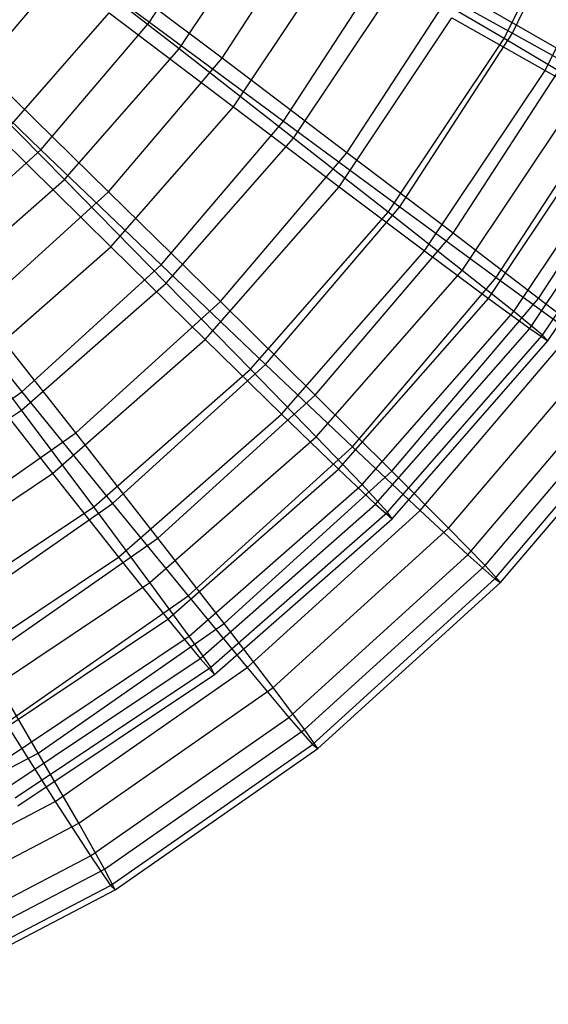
# Model space of a CAD drawing. Extents: x 0.2 to 40.1, y -6.7 to 6.7.
# Tile 41 of 256: x 9.087 to 9.734, y -5.495 to -4.29. Entities that reach past the tile are written whole.
import ezdxf

# ---------------------------------------------------------------- set-up
doc = ezdxf.new("R2010")
doc.units = 0
doc.header["$MEASUREMENT"] = 0
doc.layers.get('0').update_dxf_attribs({"color": 13, "linetype": 'CONTINUOUS'})

# ---------------------------------------------------------------- blocks, each defined once
blk = doc.blocks.new('SNOWBALL_XIV_PM3_STL')
at = {"color": 0}
for p, q in [((9.68, -4.3131, 10.9403), (9.793, -4.084, 10.9393)), ((9.68, -4.3131, 10.9403), (9.793, -4.084, 10.9393)), ((9.6904, -4.3066, 8.5829), (9.8003, -4.0784, 8.5819)), ((9.6904, -4.3066, 8.5829), (9.8003, -4.0784, 8.5819)), ((9.7301, -4.352, 8.9728), (9.8476, -4.1138, 8.9718)), ((9.7301, -4.352, 8.9728), (9.8476, -4.1138, 8.9718)), ((9.2457, -4.293, 8.1413), (9.3574, -4.1213, 8.1404)), ((9.2457, -4.293, 8.1413), (9.3574, -4.1213, 8.1404)), ((9.282, -4.3258, 11.4212), (9.4001, -4.1491, 11.4202)), ((9.282, -4.3258, 11.4212), (9.4001, -4.1491, 11.4202)), ((9.062, -4.1571, 7.9586), (9.2457, -4.293, 8.1413)), ((9.062, -4.1571, 7.9586), (9.2457, -4.293, 8.1413)), ((9.3346, -4.3372, 11.5472), (9.4515, -4.1575, 11.5461)), ((9.3346, -4.3372, 11.5472), (9.4515, -4.1575, 11.5461)), ((9.282, -4.3258, 11.4212), (9.1203, -4.2004, 11.627)), ((9.282, -4.3258, 11.4212), (9.1203, -4.2004, 11.627)), ((9.04, -4.3481, 11.7437), (9.1608, -4.2062, 11.7427)), ((9.04, -4.3481, 11.7437), (9.1608, -4.2062, 11.7427)), ((9.3346, -4.3372, 11.5472), (9.1608, -4.2062, 11.7427)), ((9.3346, -4.3372, 11.5472), (9.1608, -4.2062, 11.7427)), ((9.3486, -4.3967, 8.4743), (9.4752, -4.2073, 8.4732)), ((9.3486, -4.3967, 8.4743), (9.4752, -4.2073, 8.4732)), ((9.4099, -4.4142, 8.3509), (9.5358, -4.2207, 8.3498)), ((9.4099, -4.4142, 8.3509), (9.5358, -4.2207, 8.3498)), ((9.5358, -4.2207, 8.3498), (9.6904, -4.3066, 8.5829)), ((9.5358, -4.2207, 8.3498), (9.6904, -4.3066, 8.5829)), ((9.422, -4.4348, 11.1915), (9.5531, -4.2386, 11.1904)), ((9.422, -4.4348, 11.1915), (9.5531, -4.2386, 11.1904)), ((9.68, -4.3131, 10.9403), (9.5531, -4.2386, 11.1904)), ((9.68, -4.3131, 10.9403), (9.5531, -4.2386, 11.1904)), ((9.4876, -4.4528, 11.3262), (9.6181, -4.2524, 11.3251)), ((9.4876, -4.4528, 11.3262), (9.6181, -4.2524, 11.3251)), ((9.7594, -4.3332, 11.082), (9.6181, -4.2524, 11.3251)), ((9.7594, -4.3332, 11.082), (9.6181, -4.2524, 11.3251)), ((9.0627, -4.4341, 8.2568), (9.1965, -4.2815, 8.2556)), ((9.0627, -4.4341, 8.2568), (9.1965, -4.2815, 8.2556)), ((9.1965, -4.2815, 8.2556), (9.3486, -4.3967, 8.4743)), ((9.1965, -4.2815, 8.2556), (9.3486, -4.3967, 8.4743)), ((9.478, -4.4943, 8.715), (9.6162, -4.2875, 8.7138)), ((9.478, -4.4943, 8.715), (9.6162, -4.2875, 8.7138)), ((9.6162, -4.2875, 8.7138), (9.7301, -4.352, 8.9728)), ((9.6162, -4.2875, 8.7138), (9.7301, -4.352, 8.9728)), ((8.948, -4.291, 7.9596), (9.1128, -4.449, 8.1425)), ((8.948, -4.291, 7.9596), (9.1128, -4.449, 8.1425)), ((9.1128, -4.449, 8.1425), (9.2457, -4.293, 8.1413)), ((9.1128, -4.449, 8.1425), (9.2457, -4.293, 8.1413)), ((9.2457, -4.293, 8.1413), (9.4099, -4.4142, 8.3509)), ((9.2457, -4.293, 8.1413), (9.4099, -4.4142, 8.3509)), ((9.5381, -4.5256, 10.9415), (9.68, -4.3131, 10.9403)), ((9.5381, -4.5256, 10.9415), (9.68, -4.3131, 10.9403)), ((9.5522, -4.5189, 8.5841), (9.6904, -4.3066, 8.5829)), ((9.5522, -4.5189, 8.5841), (9.6904, -4.3066, 8.5829)), ((9.7789, -4.3716, 10.6738), (9.68, -4.3131, 10.9403)), ((9.7789, -4.3716, 10.6738), (9.68, -4.3131, 10.9403)), ((9.6904, -4.3066, 8.5829), (9.8187, -4.3776, 8.8361)), ((9.6904, -4.3066, 8.5829), (9.8187, -4.3776, 8.8361)), ((9.1418, -4.4857, 11.4224), (9.282, -4.3258, 11.4212)), ((9.1418, -4.4857, 11.4224), (9.282, -4.3258, 11.4212)), ((9.1956, -4.5004, 11.5484), (9.3346, -4.3372, 11.5472)), ((9.1956, -4.5004, 11.5484), (9.3346, -4.3372, 11.5472)), ((9.422, -4.4348, 11.1915), (9.282, -4.3258, 11.4212)), ((9.422, -4.4348, 11.1915), (9.282, -4.3258, 11.4212)), ((9.4876, -4.4528, 11.3262), (9.3346, -4.3372, 11.5472)), ((9.4876, -4.4528, 11.3262), (9.3346, -4.3372, 11.5472)), ((9.6175, -4.5513, 11.0833), (9.7594, -4.3332, 11.082)), ((9.6175, -4.5513, 11.0833), (9.7594, -4.3332, 11.082)), ((9.1418, -4.4857, 11.4224), (8.9979, -4.3399, 11.628)), ((9.1418, -4.4857, 11.4224), (8.9979, -4.3399, 11.628)), ((9.1956, -4.5004, 11.5484), (9.04, -4.3481, 11.7437)), ((9.1956, -4.5004, 11.5484), (9.04, -4.3481, 11.7437)), ((9.5826, -4.5729, 8.9741), (9.7301, -4.352, 8.9728)), ((9.5826, -4.5729, 8.9741), (9.7301, -4.352, 8.9728)), ((9.7301, -4.352, 8.9728), (9.8153, -4.3998, 9.2461)), ((9.7301, -4.352, 8.9728), (9.8153, -4.3998, 9.2461)), ((9.6285, -4.5967, 10.6751), (9.7789, -4.3716, 10.6738)), ((9.6285, -4.5967, 10.6751), (9.7789, -4.3716, 10.6738)), ((9.6704, -4.6055, 8.8373), (9.8187, -4.3776, 8.8361)), ((9.6704, -4.6055, 8.8373), (9.8187, -4.3776, 8.8361)), ((9.1984, -4.568, 8.4756), (9.3486, -4.3967, 8.4743)), ((9.1984, -4.568, 8.4756), (9.3486, -4.3967, 8.4743)), ((9.3486, -4.3967, 8.4743), (9.478, -4.4943, 8.715)), ((9.3486, -4.3967, 8.4743), (9.478, -4.4943, 8.715)), ((9.6608, -4.631, 9.2474), (9.8153, -4.3998, 9.2461)), ((9.6608, -4.631, 9.2474), (9.8153, -4.3998, 9.2461)), ((9.7222, -4.6312, 10.8221), (9.8735, -4.3988, 10.8207)), ((9.7222, -4.6312, 10.8221), (9.8735, -4.3988, 10.8207)), ((9.2603, -4.59, 8.3522), (9.4099, -4.4142, 8.3509)), ((9.2603, -4.59, 8.3522), (9.4099, -4.4142, 8.3509)), ((9.4099, -4.4142, 8.3509), (9.5522, -4.5189, 8.5841)), ((9.4099, -4.4142, 8.3509), (9.5522, -4.5189, 8.5841)), ((9.6918, -4.6472, 10.3964), (9.8482, -4.413, 10.395)), ((9.6918, -4.6472, 10.3964), (9.8482, -4.413, 10.395)), ((9.0627, -4.4341, 8.2568), (9.1984, -4.568, 8.4756)), ((9.0627, -4.4341, 8.2568), (9.1984, -4.568, 8.4756)), ((9.7114, -4.668, 9.5308), (9.8703, -4.4301, 9.5294)), ((9.7114, -4.668, 9.5308), (9.8703, -4.4301, 9.5294)), ((9.2664, -4.6122, 11.1929), (9.422, -4.4348, 11.1915)), ((9.2664, -4.6122, 11.1929), (9.422, -4.4348, 11.1915)), ((9.5381, -4.5256, 10.9415), (9.422, -4.4348, 11.1915)), ((9.5381, -4.5256, 10.9415), (9.422, -4.4348, 11.1915)), ((9.727, -4.6761, 10.1098), (9.8869, -4.4368, 10.1084)), ((9.727, -4.6761, 10.1098), (9.8869, -4.4368, 10.1084)), ((9.7336, -4.6831, 9.8198), (9.8943, -4.4425, 9.8184)), ((9.7336, -4.6831, 9.8198), (9.8943, -4.4425, 9.8184)), ((8.9612, -4.5868, 8.1438), (9.1128, -4.449, 8.1425)), ((8.9612, -4.5868, 8.1438), (9.1128, -4.449, 8.1425)), ((9.1128, -4.449, 8.1425), (9.2603, -4.59, 8.3522)), ((9.1128, -4.449, 8.1425), (9.2603, -4.59, 8.3522)), ((9.3326, -4.6349, 11.3276), (9.4876, -4.4528, 11.3262)), ((9.3326, -4.6349, 11.3276), (9.4876, -4.4528, 11.3262)), ((9.6175, -4.5513, 11.0833), (9.4876, -4.4528, 11.3262)), ((9.6175, -4.5513, 11.0833), (9.4876, -4.4528, 11.3262)), ((8.982, -4.6258, 11.4238), (9.1418, -4.4857, 11.4224)), ((8.982, -4.6258, 11.4238), (9.1418, -4.4857, 11.4224)), ((9.2664, -4.6122, 11.1929), (9.1418, -4.4857, 11.4224)), ((9.2664, -4.6122, 11.1929), (9.1418, -4.4857, 11.4224)), ((9.3139, -4.6814, 8.7165), (9.478, -4.4943, 8.715)), ((9.3139, -4.6814, 8.7165), (9.478, -4.4943, 8.715)), ((9.478, -4.4943, 8.715), (9.5826, -4.5729, 8.9741)), ((9.478, -4.4943, 8.715), (9.5826, -4.5729, 8.9741)), ((9.0369, -4.6446, 11.5497), (9.1956, -4.5004, 11.5484)), ((9.0369, -4.6446, 11.5497), (9.1956, -4.5004, 11.5484)), ((9.3326, -4.6349, 11.3276), (9.1956, -4.5004, 11.5484)), ((9.3326, -4.6349, 11.3276), (9.1956, -4.5004, 11.5484)), ((9.3696, -4.7176, 10.943), (9.5381, -4.5256, 10.9415)), ((9.3696, -4.7176, 10.943), (9.5381, -4.5256, 10.9415)), ((9.388, -4.7118, 8.5855), (9.5522, -4.5189, 8.5841)), ((9.388, -4.7118, 8.5855), (9.5522, -4.5189, 8.5841)), ((9.6285, -4.5967, 10.6751), (9.5381, -4.5256, 10.9415)), ((9.6285, -4.5967, 10.6751), (9.5381, -4.5256, 10.9415)), ((9.5522, -4.5189, 8.5841), (9.6704, -4.6055, 8.8373)), ((9.5522, -4.5189, 8.5841), (9.6704, -4.6055, 8.8373)), ((9.4488, -4.7495, 11.0848), (9.6175, -4.5513, 11.0833)), ((9.4488, -4.7495, 11.0848), (9.6175, -4.5513, 11.0833)), ((9.7222, -4.6312, 10.8221), (9.6175, -4.5513, 11.0833)), ((9.7222, -4.6312, 10.8221), (9.6175, -4.5513, 11.0833)), ((9.0272, -4.7181, 8.4771), (9.1984, -4.568, 8.4756)), ((9.0272, -4.7181, 8.4771), (9.1984, -4.568, 8.4756)), ((9.1984, -4.568, 8.4756), (9.3139, -4.6814, 8.7165)), ((9.1984, -4.568, 8.4756), (9.3139, -4.6814, 8.7165)), ((9.4074, -4.7726, 8.9756), (9.5826, -4.5729, 8.9741)), ((9.4074, -4.7726, 8.9756), (9.5826, -4.5729, 8.9741)), ((9.5826, -4.5729, 8.9741), (9.6608, -4.631, 9.2474)), ((9.5826, -4.5729, 8.9741), (9.6608, -4.631, 9.2474)), ((8.9612, -4.5868, 8.1438), (9.0894, -4.7452, 8.3537)), ((8.9612, -4.5868, 8.1438), (9.0894, -4.7452, 8.3537)), ((9.0894, -4.7452, 8.3537), (9.2603, -4.59, 8.3522)), ((9.0894, -4.7452, 8.3537), (9.2603, -4.59, 8.3522)), ((9.2603, -4.59, 8.3522), (9.388, -4.7118, 8.5855)), ((9.2603, -4.59, 8.3522), (9.388, -4.7118, 8.5855)), ((9.45, -4.8003, 10.6767), (9.6285, -4.5967, 10.6751)), ((9.45, -4.8003, 10.6767), (9.6285, -4.5967, 10.6751)), ((9.6918, -4.6472, 10.3964), (9.6285, -4.5967, 10.6751)), ((9.6918, -4.6472, 10.3964), (9.6285, -4.5967, 10.6751)), ((9.089, -4.7678, 11.1944), (9.2664, -4.6122, 11.1929)), ((9.089, -4.7678, 11.1944), (9.2664, -4.6122, 11.1929)), ((9.3696, -4.7176, 10.943), (9.2664, -4.6122, 11.1929)), ((9.3696, -4.7176, 10.943), (9.2664, -4.6122, 11.1929)), ((9.4942, -4.8125, 8.8389), (9.6704, -4.6055, 8.8373)), ((9.4942, -4.8125, 8.8389), (9.6704, -4.6055, 8.8373)), ((9.6704, -4.6055, 8.8373), (9.7626, -4.6726, 9.1068)), ((9.6704, -4.6055, 8.8373), (9.7626, -4.6726, 9.1068)), ((9.089, -4.7678, 11.1944), (8.982, -4.6258, 11.4238)), ((9.089, -4.7678, 11.1944), (8.982, -4.6258, 11.4238)), ((9.1556, -4.7957, 11.3291), (9.3326, -4.6349, 11.3276)), ((9.1556, -4.7957, 11.3291), (9.3326, -4.6349, 11.3276)), ((9.4488, -4.7495, 11.0848), (9.3326, -4.6349, 11.3276)), ((9.4488, -4.7495, 11.0848), (9.3326, -4.6349, 11.3276)), ((9.4774, -4.8402, 9.249), (9.6608, -4.631, 9.2474)), ((9.4774, -4.8402, 9.249), (9.6608, -4.631, 9.2474)), ((9.5424, -4.8424, 10.8236), (9.7222, -4.6312, 10.8221)), ((9.5424, -4.8424, 10.8236), (9.7222, -4.6312, 10.8221)), ((9.6608, -4.631, 9.2474), (9.7114, -4.668, 9.5308)), ((9.6608, -4.631, 9.2474), (9.7114, -4.668, 9.5308)), ((9.8002, -4.6912, 10.5466), (9.7222, -4.6312, 10.8221)), ((9.8002, -4.6912, 10.5466), (9.7222, -4.6312, 10.8221)), ((9.1556, -4.7957, 11.3291), (9.0369, -4.6446, 11.5497)), ((9.1556, -4.7957, 11.3291), (9.0369, -4.6446, 11.5497)), ((9.5061, -4.8589, 10.398), (9.6918, -4.6472, 10.3964)), ((9.5061, -4.8589, 10.398), (9.6918, -4.6472, 10.3964)), ((9.727, -4.6761, 10.1098), (9.6918, -4.6472, 10.3964)), ((9.727, -4.6761, 10.1098), (9.6918, -4.6472, 10.3964)), ((9.5227, -4.883, 9.5324), (9.7114, -4.668, 9.5308)), ((9.5227, -4.883, 9.5324), (9.7114, -4.668, 9.5308)), ((9.5771, -4.8905, 9.1084), (9.7626, -4.6726, 9.1068)), ((9.5771, -4.8905, 9.1084), (9.7626, -4.6726, 9.1068)), ((9.7114, -4.668, 9.5308), (9.7336, -4.6831, 9.8198)), ((9.7114, -4.668, 9.5308), (9.7336, -4.6831, 9.8198)), ((9.1269, -4.8454, 8.7181), (9.3139, -4.6814, 8.7165)), ((9.1269, -4.8454, 8.7181), (9.3139, -4.6814, 8.7165)), ((9.3139, -4.6814, 8.7165), (9.4074, -4.7726, 8.9756)), ((9.3139, -4.6814, 8.7165), (9.4074, -4.7726, 8.9756)), ((9.5372, -4.8925, 10.1115), (9.727, -4.6761, 10.1098)), ((9.5372, -4.8925, 10.1115), (9.727, -4.6761, 10.1098)), ((9.5428, -4.9006, 9.8214), (9.7336, -4.6831, 9.8198)), ((9.5428, -4.9006, 9.8214), (9.7336, -4.6831, 9.8198)), ((9.7336, -4.6831, 9.8198), (9.727, -4.6761, 10.1098)), ((9.7336, -4.6831, 9.8198), (9.727, -4.6761, 10.1098)), ((9.6121, -4.9122, 10.5482), (9.8002, -4.6912, 10.5466)), ((9.6121, -4.9122, 10.5482), (9.8002, -4.6912, 10.5466)), ((9.0272, -4.7181, 8.4771), (9.1269, -4.8454, 8.7181)), ((9.0272, -4.7181, 8.4771), (9.1269, -4.8454, 8.7181)), ((9.1776, -4.8861, 10.9447), (9.3696, -4.7176, 10.943)), ((9.1776, -4.8861, 10.9447), (9.3696, -4.7176, 10.943)), ((9.2005, -4.8821, 8.5872), (9.388, -4.7118, 8.5855)), ((9.2005, -4.8821, 8.5872), (9.388, -4.7118, 8.5855)), ((9.45, -4.8003, 10.6767), (9.3696, -4.7176, 10.943)), ((9.45, -4.8003, 10.6767), (9.3696, -4.7176, 10.943)), ((9.388, -4.7118, 8.5855), (9.4942, -4.8125, 8.8389)), ((9.388, -4.7118, 8.5855), (9.4942, -4.8125, 8.8389)), ((9.6355, -4.9447, 9.3899), (9.8275, -4.7191, 9.3882)), ((9.6355, -4.9447, 9.3899), (9.8275, -4.7191, 9.3882)), ((9.6568, -4.9579, 10.2627), (9.8503, -4.7305, 10.261)), ((9.6568, -4.9579, 10.2627), (9.8503, -4.7305, 10.261)), ((8.9, -4.8773, 8.3554), (9.0894, -4.7452, 8.3537)), ((8.9, -4.8773, 8.3554), (9.0894, -4.7452, 8.3537)), ((9.0894, -4.7452, 8.3537), (9.2005, -4.8821, 8.5872)), ((9.0894, -4.7452, 8.3537), (9.2005, -4.8821, 8.5872)), ((9.6686, -4.9742, 9.6791), (9.8641, -4.7445, 9.6773)), ((9.6686, -4.9742, 9.6791), (9.8641, -4.7445, 9.6773)), ((9.2561, -4.9245, 11.0864), (9.4488, -4.7495, 11.0848)), ((9.2561, -4.9245, 11.0864), (9.4488, -4.7495, 11.0848)), ((9.5424, -4.8424, 10.8236), (9.4488, -4.7495, 11.0848)), ((9.5424, -4.8424, 10.8236), (9.4488, -4.7495, 11.0848)), ((9.6757, -4.9786, 9.9715), (9.8717, -4.7483, 9.9698)), ((9.6757, -4.9786, 9.9715), (9.8717, -4.7483, 9.9698)), ((8.8928, -4.8989, 11.1961), (9.089, -4.7678, 11.1944)), ((8.8928, -4.8989, 11.1961), (9.089, -4.7678, 11.1944)), ((9.1776, -4.8861, 10.9447), (9.089, -4.7678, 11.1944)), ((9.1776, -4.8861, 10.9447), (9.089, -4.7678, 11.1944)), ((9.2077, -4.9477, 8.9774), (9.4074, -4.7726, 8.9756)), ((9.2077, -4.9477, 8.9774), (9.4074, -4.7726, 8.9756)), ((9.4074, -4.7726, 8.9756), (9.4774, -4.8402, 9.249)), ((9.4074, -4.7726, 8.9756), (9.4774, -4.8402, 9.249)), ((8.9594, -4.9325, 11.3308), (9.1556, -4.7957, 11.3291)), ((8.9594, -4.9325, 11.3308), (9.1556, -4.7957, 11.3291)), ((9.2561, -4.9245, 11.0864), (9.1556, -4.7957, 11.3291)), ((9.2561, -4.9245, 11.0864), (9.1556, -4.7957, 11.3291)), ((9.2464, -4.9788, 10.6784), (9.45, -4.8003, 10.6767)), ((9.2464, -4.9788, 10.6784), (9.45, -4.8003, 10.6767)), ((9.5061, -4.8589, 10.398), (9.45, -4.8003, 10.6767)), ((9.5061, -4.8589, 10.398), (9.45, -4.8003, 10.6767)), ((9.293, -4.9952, 8.8406), (9.4942, -4.8125, 8.8389)), ((9.293, -4.9952, 8.8406), (9.4942, -4.8125, 8.8389)), ((9.4942, -4.8125, 8.8389), (9.5771, -4.8905, 9.1084)), ((9.4942, -4.8125, 8.8389), (9.5771, -4.8905, 9.1084)), ((9.2683, -5.0235, 9.2509), (9.4774, -4.8402, 9.249)), ((9.2683, -5.0235, 9.2509), (9.4774, -4.8402, 9.249)), ((9.3371, -5.0289, 10.8254), (9.5424, -4.8424, 10.8236)), ((9.3371, -5.0289, 10.8254), (9.5424, -4.8424, 10.8236)), ((9.4774, -4.8402, 9.249), (9.5227, -4.883, 9.5324)), ((9.4774, -4.8402, 9.249), (9.5227, -4.883, 9.5324)), ((9.6121, -4.9122, 10.5482), (9.5424, -4.8424, 10.8236)), ((9.6121, -4.9122, 10.5482), (9.5424, -4.8424, 10.8236)), ((8.9201, -4.9836, 8.7199), (9.1269, -4.8454, 8.7181)), ((8.9201, -4.9836, 8.7199), (9.1269, -4.8454, 8.7181)), ((9.1269, -4.8454, 8.7181), (9.2077, -4.9477, 8.9774)), ((9.1269, -4.8454, 8.7181), (9.2077, -4.9477, 8.9774)), ((9.2944, -5.0445, 10.3999), (9.5061, -4.8589, 10.398)), ((9.2944, -5.0445, 10.3999), (9.5061, -4.8589, 10.398)), ((9.5372, -4.8925, 10.1115), (9.5061, -4.8589, 10.398)), ((9.5372, -4.8925, 10.1115), (9.5061, -4.8589, 10.398)), ((8.9652, -5.028, 10.9465), (9.1776, -4.8861, 10.9447)), ((8.9652, -5.028, 10.9465), (9.1776, -4.8861, 10.9447)), ((8.9928, -5.027, 8.589), (9.2005, -4.8821, 8.5872)), ((8.9928, -5.027, 8.589), (9.2005, -4.8821, 8.5872)), ((9.2464, -4.9788, 10.6784), (9.1776, -4.8861, 10.9447)), ((9.2464, -4.9788, 10.6784), (9.1776, -4.8861, 10.9447)), ((9.2005, -4.8821, 8.5872), (9.293, -4.9952, 8.8406)), ((9.2005, -4.8821, 8.5872), (9.293, -4.9952, 8.8406)), ((9.3077, -5.0717, 9.5343), (9.5227, -4.883, 9.5324)), ((9.3077, -5.0717, 9.5343), (9.5227, -4.883, 9.5324)), ((9.3653, -5.0829, 9.1102), (9.5771, -4.8905, 9.1084)), ((9.3653, -5.0829, 9.1102), (9.5771, -4.8905, 9.1084)), ((9.5227, -4.883, 9.5324), (9.5428, -4.9006, 9.8214)), ((9.5227, -4.883, 9.5324), (9.5428, -4.9006, 9.8214)), ((9.5771, -4.8905, 9.1084), (9.6355, -4.9447, 9.3899)), ((9.5771, -4.8905, 9.1084), (9.6355, -4.9447, 9.3899)), ((9.3208, -5.0822, 10.1133), (9.5372, -4.8925, 10.1115)), ((9.3208, -5.0822, 10.1133), (9.5372, -4.8925, 10.1115)), ((9.3253, -5.0913, 9.8233), (9.5428, -4.9006, 9.8214)), ((9.3253, -5.0913, 9.8233), (9.5428, -4.9006, 9.8214)), ((9.5428, -4.9006, 9.8214), (9.5372, -4.8925, 10.1115)), ((9.5428, -4.9006, 9.8214), (9.5372, -4.8925, 10.1115)), ((9.3973, -5.1073, 10.5501), (9.6121, -4.9122, 10.5482)), ((9.3973, -5.1073, 10.5501), (9.6121, -4.9122, 10.5482)), ((9.6568, -4.9579, 10.2627), (9.6121, -4.9122, 10.5482)), ((9.6568, -4.9579, 10.2627), (9.6121, -4.9122, 10.5482)), ((9.0427, -5.0734, 11.0883), (9.2561, -4.9245, 11.0864)), ((9.0427, -5.0734, 11.0883), (9.2561, -4.9245, 11.0864)), ((9.3371, -5.0289, 10.8254), (9.2561, -4.9245, 11.0864)), ((9.3371, -5.0289, 10.8254), (9.2561, -4.9245, 11.0864)), ((8.9869, -5.0953, 8.9793), (9.2077, -4.9477, 8.9774)), ((8.9869, -5.0953, 8.9793), (9.2077, -4.9477, 8.9774)), ((9.2077, -4.9477, 8.9774), (9.2683, -5.0235, 9.2509)), ((9.2077, -4.9477, 8.9774), (9.2683, -5.0235, 9.2509)), ((9.4163, -5.1438, 9.3918), (9.6355, -4.9447, 9.3899)), ((9.4163, -5.1438, 9.3918), (9.6355, -4.9447, 9.3899)), ((9.6355, -4.9447, 9.3899), (9.6686, -4.9742, 9.6791)), ((9.6355, -4.9447, 9.3899), (9.6686, -4.9742, 9.6791)), ((9.4357, -5.1586, 10.2646), (9.6568, -4.9579, 10.2627)), ((9.4357, -5.1586, 10.2646), (9.6568, -4.9579, 10.2627)), ((9.6757, -4.9786, 9.9715), (9.6568, -4.9579, 10.2627)), ((9.6757, -4.9786, 9.9715), (9.6568, -4.9579, 10.2627)), ((9.4453, -5.177, 9.681), (9.6686, -4.9742, 9.6791)), ((9.4453, -5.177, 9.681), (9.6686, -4.9742, 9.6791)), ((9.6686, -4.9742, 9.6791), (9.6757, -4.9786, 9.9715)), ((9.6686, -4.9742, 9.6791), (9.6757, -4.9786, 9.9715)), ((9.0213, -5.1292, 10.6804), (9.2464, -4.9788, 10.6784)), ((9.0213, -5.1292, 10.6804), (9.2464, -4.9788, 10.6784)), ((9.2944, -5.0445, 10.3999), (9.2464, -4.9788, 10.6784)), ((9.2944, -5.0445, 10.3999), (9.2464, -4.9788, 10.6784)), ((9.4518, -5.182, 9.9734), (9.6757, -4.9786, 9.9715)), ((9.4518, -5.182, 9.9734), (9.6757, -4.9786, 9.9715)), ((9.07, -5.1507, 8.8426), (9.293, -4.9952, 8.8406)), ((9.07, -5.1507, 8.8426), (9.293, -4.9952, 8.8406)), ((9.293, -4.9952, 8.8406), (9.3653, -5.0829, 9.1102)), ((9.293, -4.9952, 8.8406), (9.3653, -5.0829, 9.1102)), ((9.037, -5.1781, 9.2529), (9.2683, -5.0235, 9.2509)), ((9.037, -5.1781, 9.2529), (9.2683, -5.0235, 9.2509)), ((9.2683, -5.0235, 9.2509), (9.3077, -5.0717, 9.5343)), ((9.2683, -5.0235, 9.2509), (9.3077, -5.0717, 9.5343)), ((9.1097, -5.1876, 10.8274), (9.3371, -5.0289, 10.8254)), ((9.1097, -5.1876, 10.8274), (9.3371, -5.0289, 10.8254)), ((9.3973, -5.1073, 10.5501), (9.3371, -5.0289, 10.8254)), ((9.3973, -5.1073, 10.5501), (9.3371, -5.0289, 10.8254)), ((9.0603, -5.201, 10.4019), (9.2944, -5.0445, 10.3999)), ((9.0603, -5.201, 10.4019), (9.2944, -5.0445, 10.3999)), ((9.3208, -5.0822, 10.1133), (9.2944, -5.0445, 10.3999)), ((9.3208, -5.0822, 10.1133), (9.2944, -5.0445, 10.3999)), ((9.0698, -5.2306, 9.5364), (9.3077, -5.0717, 9.5343)), ((9.0698, -5.2306, 9.5364), (9.3077, -5.0717, 9.5343)), ((9.3077, -5.0717, 9.5343), (9.3253, -5.0913, 9.8233)), ((9.3077, -5.0717, 9.5343), (9.3253, -5.0913, 9.8233)), ((9.1097, -5.1876, 10.8274), (9.0427, -5.0734, 11.0883)), ((9.1097, -5.1876, 10.8274), (9.0427, -5.0734, 11.0883)), ((9.0815, -5.2421, 10.1154), (9.3208, -5.0822, 10.1133)), ((9.0815, -5.2421, 10.1154), (9.3208, -5.0822, 10.1133)), ((9.1305, -5.2467, 9.1123), (9.3653, -5.0829, 9.1102)), ((9.1305, -5.2467, 9.1123), (9.3653, -5.0829, 9.1102)), ((9.3253, -5.0913, 9.8233), (9.3208, -5.0822, 10.1133)), ((9.3253, -5.0913, 9.8233), (9.3208, -5.0822, 10.1133)), ((9.3653, -5.0829, 9.1102), (9.4163, -5.1438, 9.3918)), ((9.3653, -5.0829, 9.1102), (9.4163, -5.1438, 9.3918)), ((9.0847, -5.2521, 9.8254), (9.3253, -5.0913, 9.8233)), ((9.0847, -5.2521, 9.8254), (9.3253, -5.0913, 9.8233)), ((9.1593, -5.2734, 10.5522), (9.3973, -5.1073, 10.5501)), ((9.1593, -5.2734, 10.5522), (9.3973, -5.1073, 10.5501)), ((9.4357, -5.1586, 10.2646), (9.3973, -5.1073, 10.5501)), ((9.4357, -5.1586, 10.2646), (9.3973, -5.1073, 10.5501)), ((9.1734, -5.3133, 9.3939), (9.4163, -5.1438, 9.3918)), ((9.1734, -5.3133, 9.3939), (9.4163, -5.1438, 9.3918)), ((9.4163, -5.1438, 9.3918), (9.4453, -5.177, 9.681)), ((9.4163, -5.1438, 9.3918), (9.4453, -5.177, 9.681)), ((9.07, -5.1507, 8.8426), (9.1305, -5.2467, 9.1123)), ((9.07, -5.1507, 8.8426), (9.1305, -5.2467, 9.1123)), ((9.1908, -5.3295, 10.2668), (9.4357, -5.1586, 10.2646)), ((9.1908, -5.3295, 10.2668), (9.4357, -5.1586, 10.2646)), ((9.4518, -5.182, 9.9734), (9.4357, -5.1586, 10.2646)), ((9.4518, -5.182, 9.9734), (9.4357, -5.1586, 10.2646)), ((9.1979, -5.3496, 9.6832), (9.4453, -5.177, 9.681)), ((9.1979, -5.3496, 9.6832), (9.4453, -5.177, 9.681)), ((9.4453, -5.177, 9.681), (9.4518, -5.182, 9.9734)), ((9.4453, -5.177, 9.681), (9.4518, -5.182, 9.9734)), ((8.8638, -5.3158, 10.8296), (9.1097, -5.1876, 10.8274)), ((8.8638, -5.3158, 10.8296), (9.1097, -5.1876, 10.8274)), ((9.1593, -5.2734, 10.5522), (9.1097, -5.1876, 10.8274)), ((9.1593, -5.2734, 10.5522), (9.1097, -5.1876, 10.8274)), ((9.2037, -5.355, 9.9756), (9.4518, -5.182, 9.9734)), ((9.2037, -5.355, 9.9756), (9.4518, -5.182, 9.9734)), ((8.8768, -5.379, 9.1145), (9.1305, -5.2467, 9.1123)), ((8.8768, -5.379, 9.1145), (9.1305, -5.2467, 9.1123)), ((9.1305, -5.2467, 9.1123), (9.1734, -5.3133, 9.3939)), ((9.1305, -5.2467, 9.1123), (9.1734, -5.3133, 9.3939)), ((8.902, -5.4076, 10.5544), (9.1593, -5.2734, 10.5522)), ((8.902, -5.4076, 10.5544), (9.1593, -5.2734, 10.5522)), ((9.1908, -5.3295, 10.2668), (9.1593, -5.2734, 10.5522)), ((9.1908, -5.3295, 10.2668), (9.1593, -5.2734, 10.5522)), ((8.9108, -5.4503, 9.3962), (9.1734, -5.3133, 9.3939)), ((8.9108, -5.4503, 9.3962), (9.1734, -5.3133, 9.3939)), ((9.1734, -5.3133, 9.3939), (9.1979, -5.3496, 9.6832)), ((9.1734, -5.3133, 9.3939), (9.1979, -5.3496, 9.6832)), ((8.926, -5.4676, 10.2691), (9.1908, -5.3295, 10.2668)), ((8.926, -5.4676, 10.2691), (9.1908, -5.3295, 10.2668)), ((9.2037, -5.355, 9.9756), (9.1908, -5.3295, 10.2668)), ((9.2037, -5.355, 9.9756), (9.1908, -5.3295, 10.2668)), ((8.9305, -5.4891, 9.6855), (9.1979, -5.3496, 9.6832)), ((8.9305, -5.4891, 9.6855), (9.1979, -5.3496, 9.6832)), ((9.1979, -5.3496, 9.6832), (9.2037, -5.355, 9.9756)), ((9.1979, -5.3496, 9.6832), (9.2037, -5.355, 9.9756)), ((8.9356, -5.4949, 9.9779), (9.2037, -5.355, 9.9756)), ((8.9356, -5.4949, 9.9779), (9.2037, -5.355, 9.9756))]:
    blk.add_line(p, q, dxfattribs=at)
blk = doc.blocks.new('GRUPUJ_1')
at = {"color": 0}
blk.add_blockref('SNOWBALL_XIV_PM3_STL', (-0.2062, 6.6596, -0.5119), dxfattribs=at)

msp = doc.modelspace()

# ---------------------------------------------------------------- block references
at = {"color": 0}
msp.add_blockref('GRUPUJ_1', (0.2062, -6.6596, 0.5119), dxfattribs=at)

doc.saveas('drawing.dxf')
